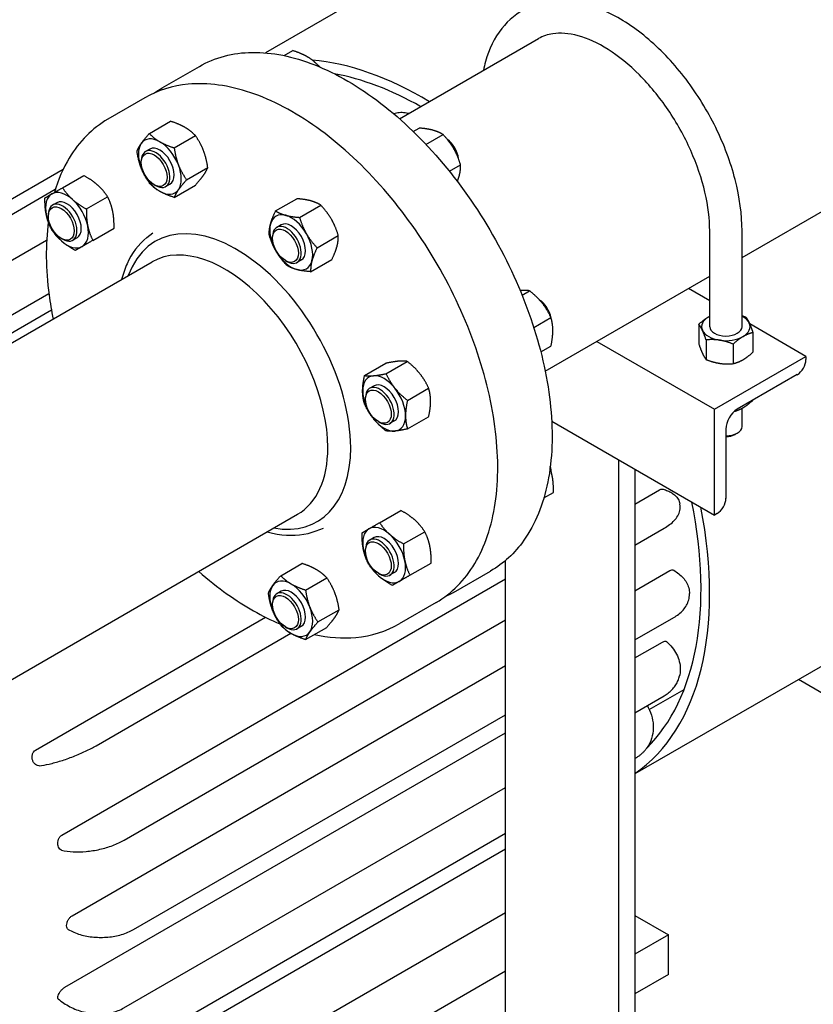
# Model space of a CAD drawing. Header units: inches. Extents: x 17 to 189, y 68 to 193.
# Tile 34 of 43: x 116 to 128, y 155 to 170. Entities that reach past the tile are written whole.
import ezdxf

# ---------------------------------------------------------------- set-up
doc = ezdxf.new("R2010")
doc.units = ezdxf.units.IN
doc.header["$LTSCALE"] = 10.666667
doc.header["$MEASUREMENT"] = 0
doc.layers.get('0').update_dxf_attribs({"lineweight": 25})

msp = doc.modelspace()

# ---------------------------------------------------------------- linework, layer by layer
for p, q in [((127.1, 166.677), (143.701, 176.262)), ((122.406, 171.382), (119.735, 169.839)), ((121.81, 168.819), (123.957, 170.059)), ((120.028, 169.796), (120.16, 169.873)), ((118.141, 169.299), (118.715, 169.63)), ((120.526, 169.642), (120.543, 169.652)), ((117.875, 169.146), (117.301, 168.814)), ((117.943, 168.593), (118.271, 168.782)), ((122.02, 168.624), (122.111, 168.677)), ((118.326, 168.372), (118.654, 168.561)), ((122.216, 168.425), (122.48, 168.578)), ((117.949, 168.353), (117.883, 168.315)), ((116.61, 168.035), (113.764, 166.392)), ((117.818, 168.147), (117.818, 168.172)), ((118.518, 167.879), (118.845, 168.068)), ((122.579, 168.01), (122.751, 168.109)), ((116.601, 167.755), (116.928, 167.944)), ((118.017, 167.802), (118.039, 167.789)), ((118.262, 167.812), (118.195, 167.774)), ((118.326, 167.607), (118.654, 167.796)), ((116.49, 167.727), (113.764, 166.152)), ((116.97, 167.428), (117.298, 167.617)), ((119.894, 167.397), (120.221, 167.586)), ((116.514, 167.525), (116.448, 167.487)), ((120.263, 167.298), (120.591, 167.487)), ((116.383, 167.318), (116.383, 167.344)), ((117.069, 166.943), (117.397, 167.133)), ((119.978, 167.182), (119.912, 167.143)), ((116.582, 166.974), (116.604, 166.961)), ((116.826, 166.984), (116.76, 166.945)), ((117.903, 166.985), (117.998, 167.06)), ((119.847, 166.975), (119.847, 167)), ((120.534, 166.829), (120.862, 167.018)), ((126.6, 165.61), (126.6, 167.09)), ((127.1, 165.61), (127.1, 167.09)), ((116.356, 166.943), (113.432, 165.255)), ((113.276, 163.892), (117.984, 166.61)), ((120.046, 166.63), (120.068, 166.618)), ((120.291, 166.64), (120.225, 166.602)), ((120.435, 166.459), (120.762, 166.648)), ((124.06, 164.922), (126.6, 166.389)), ((116.391, 166.119), (113.242, 164.3)), ((123.701, 166.098), (123.816, 166.164)), ((126.6, 166.009), (126.272, 166.199)), ((116.431, 165.863), (113.242, 164.022)), ((123.882, 165.599), (124.148, 165.752)), ((126.432, 165.647), (126.432, 165.345)), ((128.087, 165.151), (127.218, 165.652)), ((127.268, 165.518), (127.268, 165.215)), ((123.991, 165.22), (124.148, 165.31)), ((124.857, 165.382), (126.673, 164.334)), ((126.544, 165.406), (126.544, 165.103)), ((126.962, 165.341), (126.962, 165.039)), ((126.673, 164.334), (128.087, 165.151)), ((128.087, 165.151), (128.087, 165.102)), ((121.268, 164.855), (121.595, 165.044)), ((121.599, 164.884), (121.927, 165.074)), ((127.953, 164.869), (127.027, 164.334)), ((121.414, 164.696), (121.347, 164.658)), ((121.931, 164.472), (122.258, 164.661)), ((121.283, 164.489), (121.283, 164.515)), ((126.673, 162.701), (126.673, 164.334)), ((127.1, 164.069), (127.1, 164.35)), ((121.481, 164.145), (121.504, 164.132)), ((121.726, 164.155), (121.66, 164.117)), ((121.931, 164.03), (122.258, 164.219)), ((124.159, 164.153), (126.673, 162.701)), ((126.85, 164.028), (126.85, 162.958)), ((126.991, 163.946), (127.027, 163.967)), ((125.194, 140.707), (125.194, 163.555)), ((125.444, 163.411), (125.444, 140.549)), ((124.038, 162.966), (124.186, 163.051)), ((125.444, 162.869), (125.827, 163.091)), ((125.881, 163.099), (125.881, 163.099)), ((126.141, 162.867), (126.14, 162.876)), ((99.438, 150.707), (120.234, 162.713)), ((121.5, 162.583), (121.828, 162.772)), ((126.716, 162.726), (126.673, 162.701)), ((120.518, 162.456), (120.631, 162.5)), ((121.87, 162.255), (122.198, 162.444)), ((125.444, 162.236), (125.897, 162.498)), ((121.414, 162.353), (121.347, 162.314)), ((121.283, 162.146), (121.283, 162.171)), ((119.973, 161.764), (120.3, 161.953)), ((121.969, 161.771), (122.297, 161.96)), ((123.444, 151.229), (123.444, 161.998)), ((121.481, 161.801), (121.504, 161.789)), ((121.726, 161.811), (121.66, 161.773)), ((122.641, 161.505), (123.215, 161.836)), ((125.444, 161.532), (125.983, 161.842)), ((126.043, 161.848), (126.044, 161.848)), ((116.593, 157.759), (123.444, 161.715)), ((120.356, 161.543), (120.683, 161.732)), ((119.978, 161.524), (119.912, 161.486)), ((122.375, 161.351), (121.801, 161.02)), ((126.288, 161.478), (126.288, 161.487)), ((119.847, 161.317), (119.847, 161.343)), ((120.547, 161.05), (120.875, 161.239)), ((116.183, 159.068), (119.739, 161.121)), ((117.553, 157.68), (123.444, 161.082)), ((125.444, 160.771), (126.044, 161.117)), ((120.046, 160.973), (120.068, 160.96)), ((120.291, 160.983), (120.225, 160.945)), ((120.356, 160.777), (120.683, 160.966)), ((117.121, 159.137), (120.129, 160.874)), ((125.444, 160.493), (125.873, 160.74)), ((125.931, 160.747), (125.932, 160.747)), ((128.656, 160.556), (125.444, 158.702)), ((116.748, 156.511), (123.444, 160.377)), ((126.129, 160.199), (126.131, 160.206)), ((132.503, 157.543), (127.97, 160.16)), ((125.667, 159.697), (126.205, 160.007)), ((125.444, 159.648), (125.895, 159.908)), ((117.7, 156.3), (123.444, 159.617)), ((116.638, 155.408), (123.444, 159.338)), ((125.629, 159.104), (125.633, 159.109)), ((125.444, 158.942), (125.461, 158.952)), ((116.24, 158.83), (116.24, 158.83)), ((117.551, 155.09), (123.444, 158.493)), ((117.117, 154.134), (123.444, 157.787)), ((116.433, 153.499), (123.444, 157.547)), ((116.586, 157.527), (116.586, 157.526)), ((117.704, 153.249), (123.444, 156.564)), ((125.444, 156.515), (125.963, 156.216)), ((116.688, 156.3), (116.689, 156.3)), ((125.963, 156.216), (125.444, 155.917)), ((125.963, 155.604), (125.963, 156.216)), ((117.442, 152.195), (123.444, 155.66)), ((125.963, 155.604), (125.444, 155.305)), ((116.536, 155.229), (116.536, 155.229))]:
    msp.add_line(p, q)
for centre, major_axis, start_param, end_param in [((122.18, 164.034), (-3.125, 5.413), 5.477508, 5.897747), ((120.492, 169.461), (-0.141, 0.244), 5.070766, 5.264938), ((120.47, 169.448), (0.156, -0.271), 1.931093, 1.95071), ((122.18, 164.034), (-3.031, 5.25), 5.507647, 5.825538), ((118.105, 168.083), (-0.234, 0.406), 5.497787, 6.544985), ((122.521, 168.289), (-0.141, 0.244), 4.057126, 5.367652), ((118.105, 168.083), (-0.234, 0.406), 0.261799, 1.308997), ((118.105, 168.083), (-0.156, 0.271), 3.141593, 6.283185), ((118.105, 168.083), (-0.234, 0.406), 4.45059, 5.497787), ((122.499, 168.276), (0.156, -0.271), 1.054642, 2.086951), ((118.039, 168.044), (0.156, -0.271), 5.497787, 10.210176), ((118.105, 168.083), (0.234, -0.406), 4.45059, 5.497787), ((118.105, 168.083), (0.234, -0.406), 0.261799, 1.308997), ((116.67, 167.254), (-0.234, 0.406), 0, 1.047198), ((116.67, 167.254), (-0.234, 0.406), 5.235988, 6.283185), ((118.105, 168.083), (0.234, -0.406), 5.497787, 6.544985), ((116.604, 167.216), (0.156, -0.271), 5.497787, 10.210176), ((116.67, 167.254), (-0.156, 0.271), 3.141593, 6.283185), ((116.67, 167.254), (-0.234, 0.406), 4.18879, 5.235988), ((116.67, 167.254), (0.234, -0.406), 4.18879, 5.235988), ((120.135, 166.911), (-0.234, 0.406), 5.759587, 6.806784), ((120.135, 166.911), (-0.234, 0.406), 4.712389, 5.759587), ((116.67, 167.254), (0.234, -0.406), 0, 1.047198), ((119.286, 164.764), (-1.25, 2.165), 3.926991, 6.734212), ((120.135, 166.911), (0.234, -0.406), 3.665191, 4.712389), ((120.068, 166.873), (0.156, -0.271), 5.497787, 10.210176), ((120.135, 166.911), (-0.156, 0.271), 3.141593, 6.283185), ((120.135, 166.911), (-0.234, 0.406), 3.665191, 4.712389), ((116.67, 167.254), (0.234, -0.406), 5.235988, 6.283185), ((119.109, 164.662), (-1.125, 1.949), 3.926991, 6.283185), ((120.135, 166.911), (0.234, -0.406), 4.712389, 5.759587), ((120.135, 166.911), (0.234, -0.406), 5.759587, 6.806784), ((123.956, 165.803), (-0.141, 0.244), 4.15984, 5.438543), ((123.934, 165.791), (0.156, -0.271), 1.190883, 2.16476), ((126.85, 165.61), (-0.375, 0), 5.497787, 6.544985), ((126.85, 165.61), (-0.375, 0), 5.442117, 5.497787), ((126.85, 165.61), (0.375, 0), 0.261799, 0.841069), ((126.85, 165.61), (0.25, 0), 3.141593, 6.283185), ((126.85, 165.61), (0.375, 0), 5.497787, 6.544985), ((126.85, 165.61), (-0.375, 0), 0.261799, 1.308997), ((126.85, 165.61), (0.375, 0), 4.45059, 5.497787), ((127.953, 165.024), (-0.095, -0.165), 0.785398, 2.356194), ((121.57, 164.425), (-0.234, 0.406), 6.021386, 7.068583), ((121.57, 164.425), (-0.234, 0.406), 4.974188, 6.021386), ((121.504, 164.387), (0.156, -0.271), 5.497787, 10.210176), ((121.57, 164.425), (-0.156, 0.271), 3.141593, 6.283185), ((121.57, 164.425), (0.234, -0.406), 3.926991, 4.974188), ((121.57, 164.425), (-0.234, 0.406), 3.926991, 4.974188), ((121.57, 164.425), (0.234, -0.406), 6.021386, 7.068583), ((127.027, 164.13), (-0.125, -0.217), 3.926991, 5.497787), ((121.57, 164.425), (0.234, -0.406), 4.974188, 6.021386), ((126.85, 164.069), (0.25, 0), 4.712389, 6.283185), ((126.85, 164.028), (0.2, 0), 4.712389, 5.497787), ((119.286, 164.764), (1.25, -2.165), 5.832158, 7.068583), ((119.109, 164.662), (1.125, -1.949), 0, 0.785398), ((123.934, 163.447), (0.156, -0.271), 0.984342, 1.2105), ((123.956, 163.46), (-0.141, 0.244), 3.981176, 4.354012), ((122.18, 164.034), (3.031, -5.25), 0.149243, 1.043086), ((126.716, 162.881), (-0.095, -0.165), 0.785398, 2.356194), ((122.18, 164.034), (3.125, -5.413), 0.04584, 1.035188), ((121.57, 162.082), (-0.234, 0.406), 0, 1.047198), ((121.57, 162.082), (-0.234, 0.406), 5.235988, 6.283185), ((121.504, 162.044), (0.156, -0.271), 5.497787, 10.210176), ((121.57, 162.082), (-0.156, 0.271), 3.141593, 6.283185), ((121.57, 162.082), (-0.234, 0.406), 4.18879, 5.235988), ((121.57, 162.082), (0.234, -0.406), 4.18879, 5.235988), ((121.57, 162.082), (0.234, -0.406), 0, 1.047198), ((120.135, 161.253), (-0.234, 0.406), 5.497787, 6.544985), ((121.57, 162.082), (0.234, -0.406), 5.235988, 6.283185), ((120.135, 161.253), (-0.234, 0.406), 0.261799, 1.308997), ((120.068, 161.215), (0.156, -0.271), 5.497787, 10.210176), ((120.135, 161.253), (-0.156, 0.271), 3.141593, 6.283185), ((120.135, 161.253), (-0.234, 0.406), 4.45059, 5.497787), ((120.135, 161.253), (0.234, -0.406), 4.45059, 5.497787), ((120.135, 161.253), (0.234, -0.406), 0.261799, 1.308997), ((120.135, 161.253), (0.234, -0.406), 5.497787, 6.544985), ((122.18, 164.034), (3.031, -5.25), 0.080403, 0.081414), ((112.775, 158.604), (-2.75, 4.763), 4.45059, 4.451499), ((112.775, 158.604), (-2.75, 4.763), 4.449681, 4.45059), ((112.775, 158.604), (-2.75, 4.763), 4.18879, 4.189699), ((112.775, 158.604), (-2.75, 4.763), 4.187881, 4.18879), ((112.775, 158.604), (-2.75, 4.763), 3.926991, 3.9279), ((112.775, 158.604), (-2.75, 4.763), 3.926082, 3.926991), ((112.775, 158.604), (-2.75, 4.763), 3.664282, 3.665191), ((112.775, 158.604), (-2.75, 4.763), 3.665191, 3.666101)]:
    msp.add_ellipse(centre, major_axis=major_axis, ratio=0.57735, start_param=start_param, end_param=end_param)
for centre, major_axis in [((118.017, 168.032), (-0.141, 0.244)), ((116.582, 167.203), (-0.141, 0.244)), ((120.046, 166.86), (-0.141, 0.244)), ((121.481, 164.374), (0.141, -0.244)), ((121.481, 162.031), (0.141, -0.244)), ((120.046, 161.202), (0.141, -0.244))]:
    msp.add_ellipse(centre, major_axis=major_axis, ratio=0.57735)
for points, knots in [([(127.1, 167.09), (127.1, 167.342), (127.063, 167.61), (126.924, 168.15), (126.822, 168.423), (126.565, 168.948), (126.409, 169.2), (126.059, 169.661), (125.865, 169.869), (125.453, 170.222), (125.235, 170.366), (124.795, 170.57), (124.572, 170.631), (124.155, 170.65), (123.96, 170.615), (123.631, 170.46), (123.495, 170.35), (123.273, 170.069), (123.19, 169.895), (123.125, 169.66), (123.114, 169.614), (123.105, 169.567)], [6.283185, 6.283185, 6.283185, 6.283185, 6.618418, 6.618418, 6.952481, 6.952481, 7.2846, 7.2846, 7.617088, 7.617088, 7.951929, 7.951929, 8.285417, 8.285417, 8.591902, 8.591902, 8.865712, 8.865712, 9.155106, 9.155106, 9.223465, 9.223465, 9.223465, 9.223465]), ([(126.6, 167.09), (126.6, 167.273), (126.576, 167.475), (126.478, 167.897), (126.403, 168.116), (126.21, 168.549), (126.092, 168.762), (125.822, 169.158), (125.672, 169.341), (125.357, 169.656), (125.192, 169.789), (124.871, 169.992), (124.713, 170.062), (124.423, 170.143), (124.291, 170.151), (124.095, 170.122), (124.023, 170.097), (123.957, 170.059)], [6.283185, 6.283185, 6.283185, 6.283185, 6.584492, 6.584492, 6.888846, 6.888846, 7.195742, 7.195742, 7.502852, 7.502852, 7.807753, 7.807753, 8.109325, 8.109325, 8.415612, 8.415612, 8.63938, 8.63938, 8.63938, 8.63938]), ([(118.715, 169.63), (118.955, 169.769), (119.233, 169.842), (119.837, 169.851), (120.164, 169.785), (120.837, 169.519), (121.183, 169.317), (121.856, 168.8), (122.182, 168.483), (122.783, 167.769), (123.057, 167.371), (123.525, 166.533), (123.719, 166.094), (124.008, 165.217), (124.103, 164.78), (124.183, 163.951), (124.169, 163.56), (124.029, 162.863), (123.904, 162.557), (123.588, 162.112), (123.415, 161.952), (123.215, 161.836)], [5.890486, 5.890486, 5.890486, 5.890486, 6.201898, 6.201898, 6.519206, 6.519206, 6.841168, 6.841168, 7.163443, 7.163443, 7.48532, 7.48532, 7.807048, 7.807048, 8.128975, 8.128975, 8.451298, 8.451298, 8.77296, 8.77296, 9.032079, 9.032079, 9.032079, 9.032079]), ([(122.375, 161.351), (122.615, 161.49), (122.817, 161.694), (123.127, 162.213), (123.234, 162.529), (123.34, 163.245), (123.338, 163.646), (123.226, 164.487), (123.116, 164.928), (122.797, 165.805), (122.59, 166.241), (122.098, 167.066), (121.815, 167.454), (121.2, 168.142), (120.869, 168.443), (120.191, 168.927), (119.845, 169.11), (119.172, 169.337), (118.845, 169.382), (118.301, 169.331), (118.075, 169.261), (117.875, 169.146)], [5.105088, 5.105088, 5.105088, 5.105088, 5.416499, 5.416499, 5.733808, 5.733808, 6.05577, 6.05577, 6.378045, 6.378045, 6.699921, 6.699921, 7.02165, 7.02165, 7.343577, 7.343577, 7.6659, 7.6659, 7.987561, 7.987561, 8.246681, 8.246681, 8.246681, 8.246681]), ([(117.301, 168.814), (117.061, 168.675), (116.859, 168.472), (116.611, 168.057), (116.535, 167.879), (116.478, 167.684)], [1.9634954, 1.9634954, 1.9634954, 1.9634954, 2.2749068, 2.2749068, 2.466413, 2.466413, 2.466413, 2.466413]), ([(121.951, 168.9), (121.946, 168.902), (121.942, 168.903), (121.909, 168.912), (121.879, 168.915), (121.819, 168.916), (121.789, 168.913), (121.746, 168.904), (121.733, 168.901), (121.719, 168.897)], [5.6316742, 5.6316742, 5.6316742, 5.6316742, 5.6548668, 5.6548668, 5.8119464, 5.8119464, 5.969026, 5.969026, 6.0400064, 6.0400064, 6.0400064, 6.0400064]), ([(116.382, 167.225), (116.336, 166.879), (116.341, 166.498), (116.41, 165.977), (116.431, 165.853), (116.456, 165.728)], [2.6086386, 2.6086386, 2.6086386, 2.6086386, 2.9141774, 2.9141774, 3.0077333, 3.0077333, 3.0077333, 3.0077333]), ([(117.903, 166.985), (117.776, 166.883), (117.672, 166.745), (117.564, 166.506), (117.536, 166.425), (117.514, 166.339)], [2.0504267, 2.0504267, 2.0504267, 2.0504267, 2.3571035, 2.3571035, 2.4971115, 2.4971115, 2.4971115, 2.4971115]), ([(125.827, 163.091), (125.838, 163.097), (125.85, 163.101), (125.868, 163.101), (125.875, 163.101), (125.881, 163.099)], [0.9185443, 0.9185443, 0.9185443, 0.9185443, 1.0333627, 1.0333627, 1.0976354, 1.0976354, 1.0976354, 1.0976354]), ([(125.881, 163.099), (125.905, 163.092), (125.928, 163.085), (125.972, 163.067), (125.993, 163.057), (126.033, 163.032), (126.051, 163.018), (126.085, 162.986), (126.101, 162.967), (126.125, 162.924), (126.135, 162.901), (126.14, 162.876)], [3.1415927, 3.1415927, 3.1415927, 3.1415927, 3.2785365, 3.2785365, 3.4154803, 3.4154803, 3.5524242, 3.5524242, 3.689368, 3.689368, 3.8263119, 3.8263119, 3.8263119, 3.8263119]), ([(125.897, 162.498), (125.927, 162.515), (125.955, 162.533), (126.007, 162.572), (126.031, 162.593), (126.073, 162.637), (126.091, 162.661), (126.122, 162.713), (126.134, 162.741), (126.147, 162.802), (126.148, 162.835), (126.141, 162.867)], [1.5707963, 1.5707963, 1.5707963, 1.5707963, 1.7480118, 1.7480118, 1.9252272, 1.9252272, 2.1024426, 2.1024426, 2.279658, 2.279658, 2.4568735, 2.4568735, 2.4568735, 2.4568735]), ([(119.764, 162.442), (119.792, 162.434), (119.82, 162.427), (120.04, 162.378), (120.226, 162.376), (120.437, 162.427), (120.478, 162.44), (120.518, 162.456)], [4.5714719, 4.5714719, 4.5714719, 4.5714719, 4.616836, 4.616836, 4.9379771, 4.9379771, 5.0181568, 5.0181568, 5.0181568, 5.0181568]), ([(118.706, 161.831), (118.851, 161.704), (118.998, 161.587), (119.414, 161.289), (119.687, 161.134), (119.957, 161.022)], [4.0608501, 4.0608501, 4.0608501, 4.0608501, 4.2019841, 4.2019841, 4.4571265, 4.4571265, 4.4571265, 4.4571265]), ([(125.983, 161.842), (125.993, 161.848), (126.005, 161.853), (126.026, 161.855), (126.036, 161.852), (126.043, 161.848)], [0.9185443, 0.9185443, 0.9185443, 0.9185443, 1.0333627, 1.0333627, 1.1481811, 1.1481811, 1.1481811, 1.1481811]), ([(126.044, 161.848), (126.072, 161.831), (126.098, 161.814), (126.147, 161.775), (126.17, 161.754), (126.21, 161.708), (126.227, 161.684), (126.257, 161.632), (126.268, 161.604), (126.284, 161.546), (126.288, 161.516), (126.288, 161.487)], [4.712389, 4.712389, 4.712389, 4.712389, 4.8694686, 4.8694686, 5.0265482, 5.0265482, 5.1836279, 5.1836279, 5.3407075, 5.3407075, 5.4977871, 5.4977871, 5.4977871, 5.4977871]), ([(126.044, 161.117), (126.072, 161.133), (126.098, 161.151), (126.147, 161.19), (126.17, 161.211), (126.21, 161.257), (126.227, 161.281), (126.257, 161.333), (126.268, 161.361), (126.284, 161.419), (126.288, 161.448), (126.288, 161.478)], [0, 0, 0, 0, 0.1570796, 0.1570796, 0.3141593, 0.3141593, 0.4712389, 0.4712389, 0.6283185, 0.6283185, 0.7853982, 0.7853982, 0.7853982, 0.7853982]), ([(120.488, 160.854), (120.712, 160.807), (120.928, 160.793), (121.375, 160.834), (121.601, 160.904), (121.801, 161.02)], [4.6274337, 4.6274337, 4.6274337, 4.6274337, 4.8459688, 4.8459688, 5.1050881, 5.1050881, 5.1050881, 5.1050881]), ([(125.873, 160.74), (125.884, 160.746), (125.895, 160.751), (125.914, 160.754), (125.922, 160.753), (125.929, 160.75), (125.93, 160.749), (125.931, 160.747)], [0.9185443, 0.9185443, 0.9185443, 0.9185443, 1.0333627, 1.0333627, 1.1481811, 1.1481811, 1.1783895, 1.1783895, 1.1783895, 1.1783895]), ([(125.932, 160.747), (125.964, 160.718), (125.994, 160.688), (126.046, 160.622), (126.068, 160.588), (126.106, 160.516), (126.12, 160.478), (126.141, 160.401), (126.146, 160.362), (126.146, 160.283), (126.141, 160.244), (126.131, 160.206)], [3.1415927, 3.1415927, 3.1415927, 3.1415927, 3.332656, 3.332656, 3.5237193, 3.5237193, 3.7147826, 3.7147826, 3.9058459, 3.9058459, 4.0969093, 4.0969093, 4.0969093, 4.0969093]), ([(125.895, 159.908), (125.918, 159.921), (125.94, 159.936), (125.981, 159.967), (126, 159.985), (126.035, 160.022), (126.051, 160.041), (126.08, 160.083), (126.093, 160.105), (126.114, 160.151), (126.123, 160.175), (126.129, 160.199)], [1.5707963, 1.5707963, 1.5707963, 1.5707963, 1.6938923, 1.6938923, 1.8169882, 1.8169882, 1.9400842, 1.9400842, 2.0631801, 2.0631801, 2.186276, 2.186276, 2.186276, 2.186276]), ([(125.636, 159.758), (125.641, 159.748), (125.647, 159.738), (125.677, 159.677), (125.697, 159.625), (125.723, 159.517), (125.729, 159.463), (125.727, 159.355), (125.719, 159.301), (125.687, 159.2), (125.663, 159.152), (125.633, 159.109)], [3.337381, 3.337381, 3.337381, 3.337381, 3.385576, 3.385576, 3.629559, 3.629559, 3.873543, 3.873543, 4.117526, 4.117526, 4.36151, 4.36151, 4.36151, 4.36151]), ([(116.141, 158.91), (116.136, 158.923), (116.132, 158.939), (116.13, 158.971), (116.132, 158.987), (116.139, 159.015), (116.146, 159.029), (116.162, 159.053), (116.172, 159.062), (116.183, 159.068)], [-0.4592741, -0.4592741, -0.4592741, -0.4592741, -0.3444551, -0.3444551, -0.2296362, -0.2296362, -0.1148181, -0.1148181, 0, 0, 0, 0]), ([(116.24, 158.83), (116.288, 158.834), (116.34, 158.843), (116.453, 158.868), (116.514, 158.885), (116.64, 158.924), (116.705, 158.947), (116.833, 158.997), (116.896, 159.024), (117.015, 159.079), (117.071, 159.108), (117.121, 159.137)], [0, 0, 0, 0, 0.314159, 0.314159, 0.628319, 0.628319, 0.942478, 0.942478, 1.256637, 1.256637, 1.570796, 1.570796, 1.570796, 1.570796]), ([(125.461, 158.952), (125.475, 158.959), (125.488, 158.967), (125.513, 158.985), (125.525, 158.994), (125.548, 159.014), (125.56, 159.024), (125.581, 159.045), (125.591, 159.056), (125.611, 159.08), (125.62, 159.092), (125.629, 159.104)], [1.5707963, 1.5707963, 1.5707963, 1.5707963, 1.6409722, 1.6409722, 1.7111481, 1.7111481, 1.781324, 1.781324, 1.8514999, 1.8514999, 1.9216757, 1.9216757, 1.9216757, 1.9216757]), ([(116.24, 158.83), (116.238, 158.83), (116.237, 158.83), (116.223, 158.829), (116.21, 158.832), (116.188, 158.843), (116.177, 158.851), (116.158, 158.873), (116.15, 158.887), (116.145, 158.901)], [0.1028111, 0.1028111, 0.1028111, 0.1028111, 0.1148181, 0.1148181, 0.2296362, 0.2296362, 0.3444551, 0.3444551, 0.4592741, 0.4592741, 0.4592741, 0.4592741]), ([(116.531, 157.602), (116.528, 157.616), (116.527, 157.631), (116.53, 157.663), (116.534, 157.679), (116.545, 157.707), (116.553, 157.72), (116.571, 157.743), (116.582, 157.753), (116.593, 157.759)], [-0.4592741, -0.4592741, -0.4592741, -0.4592741, -0.3444551, -0.3444551, -0.2296362, -0.2296362, -0.1148181, -0.1148181, 0, 0, 0, 0]), ([(116.586, 157.527), (116.581, 157.528), (116.577, 157.53), (116.563, 157.537), (116.554, 157.545), (116.54, 157.567), (116.535, 157.58), (116.533, 157.593)], [0.1790911, 0.1790911, 0.1790911, 0.1790911, 0.2296362, 0.2296362, 0.3444551, 0.3444551, 0.4592741, 0.4592741, 0.4592741, 0.4592741]), ([(116.586, 157.526), (116.641, 157.512), (116.701, 157.503), (116.83, 157.496), (116.897, 157.498), (117.036, 157.511), (117.107, 157.522), (117.245, 157.554), (117.313, 157.574), (117.44, 157.622), (117.5, 157.649), (117.553, 157.68)], [0, 0, 0, 0, 0.314159, 0.314159, 0.628319, 0.628319, 0.942478, 0.942478, 1.256637, 1.256637, 1.570796, 1.570796, 1.570796, 1.570796]), ([(116.664, 156.363), (116.664, 156.375), (116.666, 156.39), (116.675, 156.419), (116.681, 156.434), (116.696, 156.46), (116.705, 156.473), (116.726, 156.495), (116.737, 156.504), (116.748, 156.511)], [-0.4592741, -0.4592741, -0.4592741, -0.4592741, -0.3444551, -0.3444551, -0.2296362, -0.2296362, -0.1148181, -0.1148181, 0, 0, 0, 0]), ([(116.688, 156.3), (116.681, 156.305), (116.675, 156.312), (116.666, 156.331), (116.664, 156.343), (116.664, 156.355)], [0.2296368, 0.2296368, 0.2296368, 0.2296368, 0.3444551, 0.3444551, 0.4592741, 0.4592741, 0.4592741, 0.4592741]), ([(116.689, 156.3), (116.745, 156.268), (116.808, 156.242), (116.941, 156.202), (117.012, 156.189), (117.157, 156.176), (117.231, 156.176), (117.376, 156.189), (117.447, 156.202), (117.581, 156.242), (117.644, 156.268), (117.7, 156.3)], [4.712389, 4.712389, 4.712389, 4.712389, 5.026548, 5.026548, 5.340708, 5.340708, 5.654867, 5.654867, 5.969026, 5.969026, 6.283185, 6.283185, 6.283185, 6.283185]), ([(116.536, 155.229), (116.532, 155.232), (116.53, 155.237), (116.527, 155.25), (116.528, 155.259), (116.531, 155.27)], [0.2598452, 0.2598452, 0.2598452, 0.2598452, 0.3444551, 0.3444551, 0.4592741, 0.4592741, 0.4592741, 0.4592741]), ([(116.533, 155.277), (116.535, 155.287), (116.54, 155.299), (116.554, 155.325), (116.563, 155.338), (116.582, 155.361), (116.593, 155.373), (116.616, 155.394), (116.628, 155.402), (116.638, 155.408)], [-0.4592741, -0.4592741, -0.4592741, -0.4592741, -0.3444551, -0.3444551, -0.2296362, -0.2296362, -0.1148181, -0.1148181, 0, 0, 0, 0]), ([(116.536, 155.229), (116.589, 155.182), (116.65, 155.141), (116.781, 155.073), (116.851, 155.046), (116.996, 155.009), (117.071, 154.998), (117.218, 154.994), (117.29, 155.001), (117.428, 155.032), (117.493, 155.057), (117.551, 155.09)], [0, 0, 0, 0, 0.314159, 0.314159, 0.628319, 0.628319, 0.942478, 0.942478, 1.256637, 1.256637, 1.570796, 1.570796, 1.570796, 1.570796])]:
    msp.add_open_spline(points, degree=3, knots=knots)
for points, weights in [([(120.381, 169.78), (120.292, 169.831), (120.16, 169.873)], [1, 1.0930923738, 1.10906450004]), ([(120.543, 169.652), (120.47, 169.728), (120.381, 169.78)], [1.10906450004, 1.0930923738, 1]), ([(120.559, 169.628), (120.551, 169.64), (120.543, 169.652)], [1.1048620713, 1.10738807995, 1.10906450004]), ([(118.492, 168.689), (118.403, 168.74), (118.271, 168.782)], [1, 1.0930923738, 1.10906450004]), ([(118.654, 168.561), (118.581, 168.637), (118.492, 168.689)], [1.10906450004, 1.0930923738, 1]), ([(122.325, 168.644), (122.239, 168.667), (122.111, 168.677)], [1, 1.0930923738, 1.10906450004]), ([(122.48, 168.578), (122.411, 168.621), (122.325, 168.644)], [1.10906450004, 1.0930923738, 1]), ([(117.818, 168.44), (117.863, 168.503), (117.943, 168.593)], [1, 1.0930923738, 1.10906450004]), ([(117.943, 168.593), (118.016, 168.517), (118.105, 168.465)], [1.10906450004, 1.0930923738, 1]), ([(118.779, 168.332), (118.735, 168.446), (118.654, 168.561)], [1, 1.0930923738, 1.10906450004]), ([(122.645, 168.36), (122.582, 168.469), (122.48, 168.578)], [1, 1.0930923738, 1.10906450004]), ([(117.752, 168.321), (117.774, 168.377), (117.818, 168.44)], [1.10906450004, 1.0930923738, 1]), ([(118.105, 168.465), (118.194, 168.414), (118.326, 168.372)], [1, 1.0930923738, 1.10906450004]), ([(118.326, 168.372), (118.348, 168.223), (118.392, 168.108)], [1.10906450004, 1.0930923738, 1]), ([(122.751, 168.109), (122.708, 168.252), (122.645, 168.36)], [1.10906450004, 1.0930923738, 1]), ([(117.818, 168.057), (117.774, 168.172), (117.752, 168.321)], [1, 1.0930923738, 1.10906450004]), ([(118.845, 168.068), (118.823, 168.217), (118.779, 168.332)], [1.10906450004, 1.0930923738, 1]), ([(117.943, 167.828), (117.863, 167.943), (117.818, 168.057)], [1.10906450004, 1.0930923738, 1]), ([(118.392, 168.108), (118.437, 167.994), (118.518, 167.879)], [1, 1.0930923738, 1.10906450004]), ([(118.779, 167.949), (118.823, 168.012), (118.845, 168.068)], [1, 1.0930923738, 1.10906450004]), ([(122.731, 167.941), (122.754, 168.027), (122.751, 168.109)], [1, 1.0930923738, 1.10906450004]), ([(117.143, 167.798), (117.057, 167.874), (116.928, 167.944)], [1, 1.0930923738, 1.10906450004]), ([(118.654, 167.796), (118.735, 167.886), (118.779, 167.949)], [1.10906450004, 1.0930923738, 1]), ([(122.702, 167.853), (122.72, 167.899), (122.731, 167.941)], [1.06974906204, 1.04316483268, 1]), ([(116.436, 167.66), (116.499, 167.696), (116.601, 167.755)], [1, 1.0930923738, 1.10906450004]), ([(116.601, 167.755), (116.67, 167.65), (116.756, 167.574)], [1.10906450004, 1.0930923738, 1]), ([(117.298, 167.617), (117.228, 167.722), (117.143, 167.798)], [1.10906450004, 1.0930923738, 1]), ([(118.105, 167.7), (118.016, 167.751), (117.943, 167.828)], [1, 1.0930923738, 1.10906450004]), ([(118.518, 167.879), (118.437, 167.789), (118.392, 167.726)], [1.10906450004, 1.0930923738, 1]), ([(116.33, 167.599), (116.373, 167.624), (116.436, 167.66)], [1.10906450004, 1.0930923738, 1]), ([(116.35, 167.34), (116.327, 167.452), (116.33, 167.599)], [1, 1.0930923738, 1.10906450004]), ([(117.377, 167.392), (117.354, 167.504), (117.298, 167.617)], [1, 1.0930923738, 1.10906450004]), ([(118.326, 167.607), (118.194, 167.649), (118.105, 167.7)], [1.10906450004, 1.0930923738, 1]), ([(118.392, 167.726), (118.348, 167.662), (118.326, 167.607)], [1, 1.0930923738, 1.10906450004]), ([(120.436, 167.554), (120.35, 167.576), (120.221, 167.586)], [1, 1.0930923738, 1.10906450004]), ([(116.756, 167.574), (116.842, 167.498), (116.97, 167.428)], [1, 1.0930923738, 1.10906450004]), ([(116.97, 167.428), (116.967, 167.281), (116.99, 167.168)], [1.10906450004, 1.0930923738, 1]), ([(120.591, 167.487), (120.521, 167.531), (120.436, 167.554)], [1.10906450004, 1.0930923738, 1]), ([(120.756, 167.27), (120.693, 167.378), (120.591, 167.487)], [1, 1.0930923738, 1.10906450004]), ([(116.429, 167.115), (116.373, 167.228), (116.35, 167.34)], [1.10906450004, 1.0930923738, 1]), ([(117.397, 167.133), (117.4, 167.279), (117.377, 167.392)], [1.10906450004, 1.0930923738, 1]), ([(119.815, 167.195), (119.838, 167.281), (119.894, 167.397)], [1, 1.0930923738, 1.10906450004]), ([(119.894, 167.397), (119.963, 167.353), (120.049, 167.33)], [1.10906450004, 1.0930923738, 1]), ([(120.049, 167.33), (120.135, 167.307), (120.263, 167.298)], [1, 1.0930923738, 1.10906450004]), ([(120.263, 167.298), (120.306, 167.155), (120.369, 167.046)], [1.10906450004, 1.0930923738, 1]), ([(116.99, 167.168), (117.013, 167.056), (117.069, 166.943)], [1, 1.0930923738, 1.10906450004]), ([(119.795, 167.027), (119.792, 167.109), (119.815, 167.195)], [1.10906450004, 1.0930923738, 1]), ([(120.862, 167.018), (120.819, 167.161), (120.756, 167.27)], [1.10906450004, 1.0930923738, 1]), ([(116.584, 166.934), (116.499, 167.01), (116.429, 167.115)], [1, 1.0930923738, 1.10906450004]), ([(119.9, 166.776), (119.838, 166.884), (119.795, 167.027)], [1, 1.0930923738, 1.10906450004]), ([(120.369, 167.046), (120.432, 166.938), (120.534, 166.829)], [1, 1.0930923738, 1.10906450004]), ([(120.842, 166.85), (120.865, 166.936), (120.862, 167.018)], [1, 1.0930923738, 1.10906450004]), ([(116.799, 166.787), (116.67, 166.858), (116.584, 166.934)], [1.10906450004, 1.0930923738, 1]), ([(116.905, 166.848), (116.842, 166.812), (116.799, 166.787)], [1, 1.0930923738, 1.10906450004]), ([(117.069, 166.943), (116.967, 166.885), (116.905, 166.848)], [1.10906450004, 1.0930923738, 1]), ([(120.534, 166.829), (120.478, 166.713), (120.455, 166.627)], [1.10906450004, 1.0930923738, 1]), ([(120.762, 166.648), (120.819, 166.765), (120.842, 166.85)], [1.10906450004, 1.0930923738, 1]), ([(120.065, 166.558), (119.963, 166.667), (119.9, 166.776)], [1.10906450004, 1.0930923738, 1]), ([(120.221, 166.492), (120.135, 166.515), (120.065, 166.558)], [1, 1.0930923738, 1.10906450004]), ([(120.455, 166.627), (120.432, 166.541), (120.435, 166.459)], [1, 1.0930923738, 1.10906450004]), ([(120.435, 166.459), (120.306, 166.469), (120.221, 166.492)], [1.10906450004, 1.0930923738, 1]), ([(123.68, 166.167), (123.677, 166.166), (123.673, 166.166)], [1, 1.00364443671, 1.0071706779]), ([(123.816, 166.164), (123.757, 166.173), (123.68, 166.167)], [1.10906450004, 1.0930923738, 1]), ([(124.012, 165.975), (123.935, 166.071), (123.816, 166.164)], [1, 1.0930923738, 1.10906450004]), ([(124.148, 165.752), (124.088, 165.88), (124.012, 165.975)], [1.10906450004, 1.0930923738, 1]), ([(126.432, 165.647), (126.514, 165.722), (126.585, 165.763)], [1.10906450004, 1.0930923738, 1]), ([(126.585, 165.763), (126.592, 165.767), (126.6, 165.771)], [1, 1.00916451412, 1.01758161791]), ([(127.1, 165.78), (127.127, 165.771), (127.156, 165.759)], [1.0954587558, 1.1048925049, 1.10906450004]), ([(127.156, 165.759), (127.186, 165.722), (127.212, 165.666)], [1.10906450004, 1.0930923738, 1]), ([(124.177, 165.548), (124.177, 165.651), (124.148, 165.752)], [1, 1.0930923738, 1.10906450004]), ([(126.488, 165.554), (126.462, 165.61), (126.432, 165.647)], [1, 1.0930923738, 1.10906450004]), ([(127.212, 165.666), (127.238, 165.61), (127.268, 165.518)], [1, 1.0930923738, 1.10906450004]), ([(124.148, 165.31), (124.177, 165.446), (124.177, 165.548)], [1.10906450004, 1.0930923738, 1]), ([(126.544, 165.406), (126.514, 165.498), (126.488, 165.554)], [1.10906450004, 1.0930923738, 1]), ([(127.115, 165.457), (127.044, 165.416), (126.962, 165.341)], [1, 1.0930923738, 1.10906450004]), ([(127.268, 165.518), (127.186, 165.498), (127.115, 165.457)], [1.10906450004, 1.0930923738, 1]), ([(126.432, 165.345), (126.462, 165.253), (126.488, 165.197)], [1.10906450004, 1.0930923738, 1]), ([(126.753, 165.401), (126.656, 165.416), (126.544, 165.406)], [1, 1.0930923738, 1.10906450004]), ([(126.962, 165.341), (126.85, 165.386), (126.753, 165.401)], [1.10906450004, 1.0930923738, 1]), ([(126.488, 165.197), (126.514, 165.141), (126.544, 165.103)], [1, 1.0930923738, 1.10906450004]), ([(127.115, 165.1), (127.186, 165.141), (127.268, 165.215)], [1, 1.0930923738, 1.10906450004]), ([(121.791, 165.076), (121.714, 165.069), (121.595, 165.044)], [1, 1.0930923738, 1.10906450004]), ([(121.927, 165.074), (121.868, 165.083), (121.791, 165.076)], [1.10906450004, 1.0930923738, 1]), ([(122.122, 164.884), (122.045, 164.98), (121.927, 165.074)], [1, 1.0930923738, 1.10906450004]), ([(126.544, 165.103), (126.656, 165.059), (126.753, 165.044)], [1.10906450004, 1.0930923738, 1]), ([(126.753, 165.044), (126.85, 165.029), (126.962, 165.039)], [1, 1.0930923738, 1.10906450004]), ([(126.962, 165.039), (127.044, 165.059), (127.115, 165.1)], [1.10906450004, 1.0930923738, 1]), ([(121.238, 164.617), (121.238, 164.719), (121.268, 164.855)], [1, 1.0930923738, 1.10906450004]), ([(121.268, 164.855), (121.327, 164.846), (121.404, 164.853)], [1.10906450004, 1.0930923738, 1]), ([(121.404, 164.853), (121.481, 164.859), (121.599, 164.884)], [1, 1.0930923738, 1.10906450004]), ([(121.599, 164.884), (121.659, 164.757), (121.736, 164.661)], [1.10906450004, 1.0930923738, 1]), ([(122.258, 164.661), (122.199, 164.789), (122.122, 164.884)], [1.10906450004, 1.0930923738, 1]), ([(121.268, 164.413), (121.238, 164.514), (121.238, 164.617)], [1.10906450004, 1.0930923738, 1]), ([(121.736, 164.661), (121.812, 164.566), (121.931, 164.472)], [1, 1.0930923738, 1.10906450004]), ([(122.288, 164.457), (122.288, 164.56), (122.258, 164.661)], [1, 1.0930923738, 1.10906450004]), ([(121.404, 164.19), (121.327, 164.285), (121.268, 164.413)], [1, 1.0930923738, 1.10906450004]), ([(121.931, 164.472), (121.901, 164.337), (121.901, 164.234)], [1.10906450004, 1.0930923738, 1]), ([(122.258, 164.219), (122.288, 164.355), (122.288, 164.457)], [1.10906450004, 1.0930923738, 1]), ([(127.115, 164.359), (127.185, 164.399), (127.266, 164.472)], [1, 1.09168033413, 1.10856222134]), ([(121.901, 164.234), (121.901, 164.132), (121.931, 164.03)], [1, 1.0930923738, 1.10906450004]), ([(126.984, 164.303), (127.053, 164.323), (127.115, 164.359)], [1.1032205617, 1.08030347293, 1]), ([(121.599, 164.001), (121.481, 164.094), (121.404, 164.19)], [1.10906450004, 1.0930923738, 1]), ([(121.736, 163.998), (121.659, 163.991), (121.599, 164.001)], [1, 1.0930923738, 1.10906450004]), ([(121.931, 164.03), (121.812, 164.005), (121.736, 163.998)], [1.10906450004, 1.0930923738, 1]), ([(124.166, 163.31), (124.154, 163.369), (124.134, 163.425)], [1, 1.0462941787, 1.07351650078]), ([(124.186, 163.051), (124.189, 163.198), (124.166, 163.31)], [1.10906450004, 1.0930923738, 1]), ([(122.042, 162.625), (121.957, 162.701), (121.828, 162.772)], [1, 1.0930923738, 1.10906450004]), ([(121.335, 162.488), (121.398, 162.524), (121.5, 162.583)], [1, 1.0930923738, 1.10906450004]), ([(121.5, 162.583), (121.57, 162.478), (121.656, 162.402)], [1.10906450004, 1.0930923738, 1]), ([(122.198, 162.444), (122.128, 162.549), (122.042, 162.625)], [1.10906450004, 1.0930923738, 1]), ([(121.25, 162.168), (121.227, 162.28), (121.23, 162.427)], [1, 1.0930923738, 1.10906450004]), ([(121.23, 162.427), (121.273, 162.452), (121.335, 162.488)], [1.10906450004, 1.0930923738, 1]), ([(122.277, 162.219), (122.254, 162.332), (122.198, 162.444)], [1, 1.0930923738, 1.10906450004]), ([(121.656, 162.402), (121.741, 162.326), (121.87, 162.255)], [1, 1.0930923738, 1.10906450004]), ([(121.329, 161.943), (121.273, 162.055), (121.25, 162.168)], [1.10906450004, 1.0930923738, 1]), ([(121.87, 162.255), (121.867, 162.109), (121.89, 161.996)], [1.10906450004, 1.0930923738, 1]), ([(122.297, 161.96), (122.3, 162.107), (122.277, 162.219)], [1.10906450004, 1.0930923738, 1]), ([(120.521, 161.859), (120.433, 161.911), (120.3, 161.953)], [1, 1.0930923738, 1.10906450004]), ([(121.89, 161.996), (121.913, 161.884), (121.969, 161.771)], [1, 1.0930923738, 1.10906450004]), ([(120.683, 161.732), (120.61, 161.808), (120.521, 161.859)], [1.10906450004, 1.0930923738, 1]), ([(121.484, 161.762), (121.398, 161.838), (121.329, 161.943)], [1, 1.0930923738, 1.10906450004]), ([(119.848, 161.611), (119.892, 161.674), (119.973, 161.764)], [1, 1.0930923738, 1.10906450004]), ([(119.973, 161.764), (120.046, 161.687), (120.135, 161.636)], [1.10906450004, 1.0930923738, 1]), ([(120.808, 161.502), (120.764, 161.617), (120.683, 161.732)], [1, 1.0930923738, 1.10906450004]), ([(121.698, 161.615), (121.57, 161.686), (121.484, 161.762)], [1.10906450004, 1.0930923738, 1]), ([(121.804, 161.676), (121.741, 161.64), (121.698, 161.615)], [1, 1.0930923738, 1.10906450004]), ([(121.969, 161.771), (121.867, 161.712), (121.804, 161.676)], [1.10906450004, 1.0930923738, 1]), ([(119.782, 161.492), (119.803, 161.547), (119.848, 161.611)], [1.10906450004, 1.0930923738, 1]), ([(120.135, 161.636), (120.224, 161.585), (120.356, 161.543)], [1, 1.0930923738, 1.10906450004]), ([(120.356, 161.543), (120.377, 161.394), (120.422, 161.279)], [1.10906450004, 1.0930923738, 1]), ([(120.875, 161.239), (120.853, 161.388), (120.808, 161.502)], [1.10906450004, 1.0930923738, 1]), ([(119.848, 161.228), (119.803, 161.342), (119.782, 161.492)], [1, 1.0930923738, 1.10906450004]), ([(119.973, 160.998), (119.892, 161.113), (119.848, 161.228)], [1.10906450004, 1.0930923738, 1]), ([(120.422, 161.279), (120.466, 161.165), (120.547, 161.05)], [1, 1.0930923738, 1.10906450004]), ([(120.808, 161.12), (120.853, 161.183), (120.875, 161.239)], [1, 1.0930923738, 1.10906450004]), ([(120.547, 161.05), (120.466, 160.96), (120.422, 160.896)], [1.10906450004, 1.0930923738, 1]), ([(120.683, 160.966), (120.764, 161.056), (120.808, 161.12)], [1.10906450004, 1.0930923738, 1]), ([(120.135, 160.871), (120.046, 160.922), (119.973, 160.998)], [1, 1.0930923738, 1.10906450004]), ([(120.422, 160.896), (120.377, 160.833), (120.356, 160.777)], [1, 1.0930923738, 1.10906450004]), ([(120.356, 160.777), (120.224, 160.819), (120.135, 160.871)], [1.10906450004, 1.0930923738, 1])]:
    msp.add_rational_spline(points, weights, degree=2)
for points in [[(118.012, 169.216), (118.053, 169.246), (118.096, 169.273), (118.141, 169.299)], [(122.641, 161.505), (122.596, 161.479), (122.551, 161.456), (122.504, 161.435)]]:
    msp.add_open_spline(points, degree=3)

doc.saveas('drawing.dxf')
